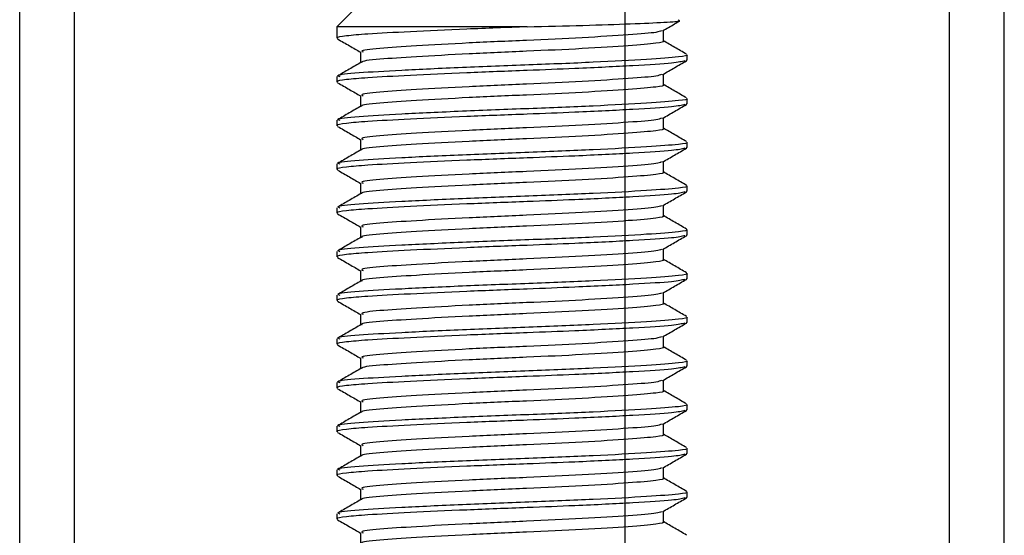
# Model space of a CAD drawing. Header units: millimetres. Extents: x 0 to 465, y 0 to 320.
# Tile 57 of 66: x 410.71 to 417.41, y 156.33 to 159.84. Entities that reach past the tile are written whole.
import ezdxf

# ---------------------------------------------------------------- set-up
doc = ezdxf.new("R2010")
doc.units = ezdxf.units.MM
doc.layers.add('CARTIGLIO', color=140, linetype='Continuous')

msp = doc.modelspace()

# ---------------------------------------------------------------- linework, layer by layer
at = {"color": 7, "linetype": 'Continuous', "lineweight": 25}
for p, q in [((410.7078, 152.7924), (410.7078, 275.1964)), ((417.0365, 152.7924), (417.0365, 275.1964)), ((417.4088, 152.7924), (417.4088, 275.1964)), ((411.0801, 152.7924), (411.0801, 261.0648)), ((413.016, 159.94), (412.867, 159.7911)), ((412.867, 159.7911), (412.867, 159.7124)), ((414.1616, 159.7911), (412.867, 159.7911)), ((415.0884, 159.6937), (415.0884, 159.7663)), ((413.0282, 159.6192), (413.0282, 159.5469)), ((415.2415, 159.5634), (415.2486, 159.5614)), ((415.2496, 159.5634), (415.2496, 159.6007)), ((412.867, 159.4519), (412.867, 159.4146)), ((415.0884, 159.3959), (415.0884, 159.4684)), ((413.0282, 159.3214), (413.0282, 159.2491)), ((415.2496, 159.2656), (415.2496, 159.3029)), ((415.2415, 159.2656), (415.2486, 159.2636)), ((412.867, 159.1541), (412.867, 159.1168)), ((415.0884, 159.098), (415.0884, 159.1706)), ((413.0282, 159.0236), (413.0282, 158.9513)), ((415.2415, 158.9678), (415.2486, 158.9658)), ((415.2496, 158.9678), (415.2496, 159.005)), ((412.867, 158.8563), (412.867, 158.819)), ((415.0884, 158.8002), (415.0884, 158.8728)), ((413.0282, 158.7258), (413.0282, 158.6534)), ((415.2496, 158.67), (415.2496, 158.7072)), ((415.2415, 158.67), (415.2486, 158.668)), ((412.867, 158.5584), (412.867, 158.5211)), ((415.0884, 158.5024), (415.0884, 158.575)), ((413.0282, 158.4279), (413.0282, 158.3556)), ((415.2415, 158.3722), (415.2486, 158.3701)), ((415.2496, 158.3722), (415.2496, 158.4094)), ((415.0884, 158.2046), (415.0884, 158.2772)), ((412.867, 158.2606), (412.867, 158.2233)), ((413.0282, 158.1301), (413.0282, 158.0578)), ((415.2496, 158.0743), (415.2496, 158.1116)), ((415.2415, 158.0743), (415.2486, 158.0723)), ((412.867, 157.9628), (412.867, 157.9255)), ((415.0884, 157.9068), (415.0884, 157.9793)), ((413.0282, 157.8323), (413.0282, 157.76)), ((415.2496, 157.7765), (415.2496, 157.8138)), ((415.2415, 157.7765), (415.2486, 157.7745)), ((415.0884, 157.6089), (415.0884, 157.6815)), ((412.867, 157.665), (412.867, 157.6277)), ((413.0282, 157.5345), (413.0282, 157.4622)), ((415.2415, 157.4787), (415.2486, 157.4767)), ((415.2496, 157.4787), (415.2496, 157.5159)), ((412.867, 157.3672), (412.867, 157.3299)), ((415.0884, 157.3111), (415.0884, 157.3837)), ((413.0282, 157.2367), (413.0282, 157.1643)), ((415.2496, 157.1809), (415.2496, 157.2181)), ((415.2415, 157.1809), (415.2486, 157.1789)), ((415.0884, 157.0133), (415.0884, 157.0859)), ((412.867, 157.0693), (412.867, 157.032)), ((413.0282, 156.9388), (413.0282, 156.8665)), ((415.2415, 156.8831), (415.2486, 156.881)), ((415.2496, 156.8831), (415.2496, 156.9203)), ((412.867, 156.7715), (412.867, 156.7342)), ((415.0884, 156.7155), (415.0884, 156.7881)), ((413.0282, 156.641), (413.0282, 156.5687)), ((415.2496, 156.5852), (415.2496, 156.6225)), ((415.2415, 156.5852), (415.2486, 156.5832)), ((412.867, 156.4737), (412.867, 156.4364)), ((415.0884, 156.4177), (415.0884, 156.4902)), ((413.0282, 156.3432), (413.0282, 156.2709))]:
    msp.add_line(p, q, dxfattribs=at)
for points, knots in [([(414.1616, 159.7911), (414.2915, 159.7943), (414.5512, 159.8007), (414.8805, 159.8116), (415.1071, 159.8217), (415.2145, 159.8292), (415.195, 159.8343), (415.1897, 159.8356)], [0, 0, 0, 0, 0.2284813, 0.4569625, 0.6854437, 0.9140772, 1, 1, 1, 1]), ([(415.0833, 159.7633), (415.1103, 159.7789), (415.1486, 159.8011), (415.1869, 159.8233), (415.1983, 159.8299)], [0, 0, 0, 0, 0.703172, 1, 1, 1, 1]), ([(414.1616, 159.7911), (414.0229, 159.7859), (413.7411, 159.7752), (413.3564, 159.7571), (413.0776, 159.7423), (412.9217, 159.7289), (412.8577, 159.7186), (412.8718, 159.7132), (412.874, 159.7124)], [0, 0, 0, 0, 0.209573, 0.425659, 0.635006, 0.799192, 0.969026, 1, 1, 1, 1]), ([(415.0755, 159.7635), (415.0665, 159.7599), (415.0418, 159.7503), (414.8631, 159.7362), (414.5509, 159.7163), (414.1601, 159.6984), (413.7562, 159.6809), (413.3951, 159.6609), (413.142, 159.6442), (413.0199, 159.6296), (413.0403, 159.6213), (413.0451, 159.6193)], [0, 0, 0, 0, 0.072015, 0.196353, 0.325813, 0.452115, 0.57801, 0.707546, 0.832057, 0.959993, 1, 1, 1, 1]), ([(412.8716, 159.708), (412.8986, 159.6924), (412.9508, 159.6622), (413.003, 159.632), (413.0282, 159.6174)], [0, 0, 0, 0, 0.516356, 1, 1, 1, 1]), ([(415.0849, 159.6937), (415.0861, 159.6933), (415.1002, 159.6881), (415.0384, 159.6769), (414.8682, 159.6617), (414.5496, 159.6418), (414.1604, 159.624), (413.7563, 159.6064), (413.3942, 159.5864), (413.1451, 159.5698), (413.0241, 159.5565), (413.0374, 159.5496), (413.0385, 159.549)], [0, 0, 0, 0, 0.008258, 0.103469, 0.227325, 0.356283, 0.482096, 0.607502, 0.736535, 0.860564, 0.988004, 1, 1, 1, 1]), ([(415.2467, 159.6042), (415.2197, 159.6198), (415.1669, 159.6503), (415.1142, 159.6809), (415.0884, 159.6958)], [0, 0, 0, 0, 0.51126, 1, 1, 1, 1]), ([(415.2355, 159.5592), (415.2143, 159.5539), (415.169, 159.5426), (414.8952, 159.5259), (414.5356, 159.5076), (414.1368, 159.4923), (413.7405, 159.4773), (413.3566, 159.4593), (413.0776, 159.4445), (412.9217, 159.4311), (412.8577, 159.4208), (412.8718, 159.4154), (412.874, 159.4146)], [0, 0, 0, 0, 0.1103215, 0.235792, 0.3649147, 0.4567307, 0.5705852, 0.6879779, 0.8017099, 0.8909074, 0.9831729, 1, 1, 1, 1]), ([(415.2454, 159.6007), (415.2468, 159.6002), (415.2633, 159.595), (415.1918, 159.5839), (414.9949, 159.5687), (414.6264, 159.5487), (414.1764, 159.5309), (413.7088, 159.5134), (413.2913, 159.4933), (412.9987, 159.4767), (412.8575, 159.4621), (412.8809, 159.4538), (412.8864, 159.4519)], [0, 0, 0, 0, 0.008341, 0.101003, 0.221546, 0.34705, 0.469496, 0.591546, 0.717123, 0.837835, 0.961863, 1, 1, 1, 1]), ([(415.0833, 159.4655), (415.1103, 159.4811), (415.1641, 159.5123), (415.2181, 159.5435), (415.245, 159.5591)], [0, 0, 0, 0, 0.49991, 1, 1, 1, 1]), ([(413.0318, 159.5489), (413.0048, 159.5333), (412.9509, 159.5021), (412.897, 159.4709), (412.87, 159.4553)], [0, 0, 0, 0, 0.499899, 1, 1, 1, 1]), ([(415.0755, 159.4657), (415.0665, 159.4621), (415.0418, 159.4525), (414.8631, 159.4384), (414.5509, 159.4184), (414.1601, 159.4006), (413.7562, 159.3831), (413.3951, 159.363), (413.142, 159.3464), (413.0199, 159.3318), (413.0403, 159.3235), (413.0451, 159.3215)], [0, 0, 0, 0, 0.072015, 0.196353, 0.325813, 0.452115, 0.57801, 0.707546, 0.832057, 0.959993, 1, 1, 1, 1]), ([(412.8716, 159.4102), (412.8986, 159.3946), (412.9508, 159.3644), (413.003, 159.3342), (413.0282, 159.3195)], [0, 0, 0, 0, 0.516356, 1, 1, 1, 1]), ([(415.0849, 159.3959), (415.0861, 159.3955), (415.1002, 159.3903), (415.0384, 159.3791), (414.8682, 159.3639), (414.5496, 159.344), (414.1604, 159.3262), (413.7563, 159.3086), (413.3942, 159.2886), (413.1451, 159.272), (413.0241, 159.2587), (413.0374, 159.2518), (413.0385, 159.2512)], [0, 0, 0, 0, 0.008258, 0.103469, 0.227325, 0.356283, 0.482096, 0.607502, 0.736535, 0.860564, 0.988004, 1, 1, 1, 1]), ([(415.2467, 159.3063), (415.2197, 159.322), (415.1669, 159.3525), (415.1142, 159.3831), (415.0884, 159.398)], [0, 0, 0, 0, 0.51126, 1, 1, 1, 1]), ([(415.2454, 159.3029), (415.2468, 159.3024), (415.2633, 159.2972), (415.1918, 159.2861), (414.9949, 159.2709), (414.6264, 159.2509), (414.1764, 159.2331), (413.7088, 159.2156), (413.2913, 159.1955), (412.9987, 159.1789), (412.8575, 159.1643), (412.8809, 159.156), (412.8864, 159.1541)], [0, 0, 0, 0, 0.008341, 0.101003, 0.221546, 0.34705, 0.469496, 0.591546, 0.717123, 0.837835, 0.961863, 1, 1, 1, 1]), ([(415.2355, 159.2614), (415.2143, 159.2561), (415.169, 159.2447), (414.8952, 159.228), (414.5356, 159.2097), (414.1368, 159.1945), (413.7405, 159.1795), (413.3566, 159.1615), (413.0776, 159.1467), (412.9217, 159.1332), (412.8577, 159.123), (412.8718, 159.1176), (412.874, 159.1168)], [0, 0, 0, 0, 0.110321, 0.235792, 0.364915, 0.456731, 0.570585, 0.687978, 0.80171, 0.890907, 0.983173, 1, 1, 1, 1]), ([(413.0318, 159.2511), (413.0048, 159.2355), (412.9509, 159.2043), (412.897, 159.173), (412.87, 159.1574)], [0, 0, 0, 0, 0.499899, 1, 1, 1, 1]), ([(415.0833, 159.1677), (415.1103, 159.1833), (415.1641, 159.2145), (415.2181, 159.2457), (415.245, 159.2613)], [0, 0, 0, 0, 0.49991, 1, 1, 1, 1]), ([(415.0755, 159.1678), (415.0665, 159.1643), (415.0418, 159.1547), (414.8631, 159.1406), (414.5509, 159.1206), (414.1601, 159.1028), (413.7562, 159.0853), (413.3951, 159.0652), (413.142, 159.0486), (413.0199, 159.034), (413.0403, 159.0257), (413.0451, 159.0237)], [0, 0, 0, 0, 0.072015, 0.196353, 0.325813, 0.452115, 0.57801, 0.707546, 0.832057, 0.959993, 1, 1, 1, 1]), ([(412.8716, 159.1124), (412.8986, 159.0968), (412.9508, 159.0666), (413.003, 159.0363), (413.0282, 159.0217)], [0, 0, 0, 0, 0.516356, 1, 1, 1, 1]), ([(415.0849, 159.0981), (415.0861, 159.0976), (415.1002, 159.0924), (415.0384, 159.0813), (414.8682, 159.0661), (414.5496, 159.0462), (414.1604, 159.0283), (413.7563, 159.0108), (413.3942, 158.9908), (413.1451, 158.9741), (413.0241, 158.9609), (413.0374, 158.954), (413.0385, 158.9534)], [0, 0, 0, 0, 0.0082578, 0.1034691, 0.2273249, 0.356283, 0.4820958, 0.6075018, 0.7365354, 0.8605644, 0.9880043, 1, 1, 1, 1]), ([(415.2467, 159.0085), (415.2197, 159.0241), (415.1669, 159.0547), (415.1142, 159.0852), (415.0884, 159.1002)], [0, 0, 0, 0, 0.51126, 1, 1, 1, 1]), ([(415.2355, 158.9636), (415.2143, 158.9583), (415.169, 158.9469), (414.8952, 158.9302), (414.5356, 158.9119), (414.1368, 158.8967), (413.7405, 158.8817), (413.3566, 158.8637), (413.0776, 158.8489), (412.9217, 158.8354), (412.8577, 158.8252), (412.8718, 158.8198), (412.874, 158.819)], [0, 0, 0, 0, 0.110321, 0.235792, 0.364915, 0.456731, 0.570585, 0.687978, 0.80171, 0.890907, 0.983173, 1, 1, 1, 1]), ([(413.0318, 158.9533), (413.0048, 158.9377), (412.9509, 158.9065), (412.897, 158.8752), (412.87, 158.8596)], [0, 0, 0, 0, 0.499899, 1, 1, 1, 1]), ([(415.2454, 159.005), (415.2468, 159.0046), (415.2633, 158.9994), (415.1918, 158.9882), (414.9949, 158.973), (414.6264, 158.9531), (414.1764, 158.9353), (413.7088, 158.9177), (413.2913, 158.8977), (412.9987, 158.8811), (412.8575, 158.8665), (412.8809, 158.8582), (412.8864, 158.8563)], [0, 0, 0, 0, 0.008341, 0.101003, 0.221546, 0.34705, 0.469496, 0.591546, 0.717123, 0.837835, 0.961863, 1, 1, 1, 1]), ([(415.0833, 158.8699), (415.1103, 158.8855), (415.1641, 158.9167), (415.2181, 158.9479), (415.245, 158.9635)], [0, 0, 0, 0, 0.49991, 1, 1, 1, 1]), ([(412.8716, 158.8146), (412.8986, 158.799), (412.9508, 158.7688), (413.003, 158.7385), (413.0282, 158.7239)], [0, 0, 0, 0, 0.516356, 1, 1, 1, 1]), ([(415.0755, 158.87), (415.0665, 158.8665), (415.0418, 158.8568), (414.8631, 158.8428), (414.5509, 158.8228), (414.1601, 158.805), (413.7562, 158.7874), (413.3951, 158.7674), (413.142, 158.7508), (413.0199, 158.7361), (413.0403, 158.7278), (413.0451, 158.7259)], [0, 0, 0, 0, 0.072015, 0.196353, 0.325813, 0.452115, 0.57801, 0.707546, 0.832057, 0.959993, 1, 1, 1, 1]), ([(415.0849, 158.8002), (415.0861, 158.7998), (415.1002, 158.7946), (415.0384, 158.7835), (414.8682, 158.7683), (414.5496, 158.7483), (414.1604, 158.7305), (413.7563, 158.713), (413.3942, 158.6929), (413.1451, 158.6763), (413.0241, 158.6631), (413.0374, 158.6562), (413.0385, 158.6556)], [0, 0, 0, 0, 0.0082578, 0.1034691, 0.2273249, 0.356283, 0.4820958, 0.6075018, 0.7365354, 0.8605644, 0.9880043, 1, 1, 1, 1]), ([(415.2467, 158.7107), (415.2197, 158.7263), (415.1669, 158.7569), (415.1142, 158.7874), (415.0884, 158.8024)], [0, 0, 0, 0, 0.51126, 1, 1, 1, 1]), ([(415.2454, 158.7072), (415.2468, 158.7068), (415.2633, 158.7016), (415.1918, 158.6904), (414.9949, 158.6752), (414.6264, 158.6553), (414.1764, 158.6375), (413.7088, 158.6199), (413.2913, 158.5999), (412.9987, 158.5833), (412.8575, 158.5686), (412.8809, 158.5604), (412.8864, 158.5584)], [0, 0, 0, 0, 0.008341, 0.101003, 0.221546, 0.34705, 0.469496, 0.591546, 0.717123, 0.837835, 0.961863, 1, 1, 1, 1]), ([(415.2355, 158.6657), (415.2143, 158.6604), (415.169, 158.6491), (414.8952, 158.6324), (414.5356, 158.6141), (414.1368, 158.5989), (413.7405, 158.5839), (413.3566, 158.5659), (413.0776, 158.551), (412.9217, 158.5376), (412.8577, 158.5274), (412.8718, 158.522), (412.874, 158.5211)], [0, 0, 0, 0, 0.110321, 0.235792, 0.364915, 0.456731, 0.570585, 0.687978, 0.80171, 0.890907, 0.983173, 1, 1, 1, 1]), ([(413.0318, 158.6555), (413.0048, 158.6399), (412.9509, 158.6086), (412.897, 158.5774), (412.87, 158.5618)], [0, 0, 0, 0, 0.499899, 1, 1, 1, 1]), ([(415.0833, 158.572), (415.1103, 158.5876), (415.1641, 158.6189), (415.2181, 158.6501), (415.245, 158.6657)], [0, 0, 0, 0, 0.4999098, 1, 1, 1, 1]), ([(415.0755, 158.5722), (415.0665, 158.5687), (415.0418, 158.559), (414.8631, 158.5449), (414.5509, 158.525), (414.1601, 158.5072), (413.7562, 158.4896), (413.3951, 158.4696), (413.142, 158.453), (413.0199, 158.4383), (413.0403, 158.43), (413.0451, 158.428)], [0, 0, 0, 0, 0.072015, 0.196353, 0.325813, 0.452115, 0.57801, 0.707546, 0.832057, 0.959993, 1, 1, 1, 1]), ([(412.8716, 158.5168), (412.8986, 158.5012), (412.9508, 158.4709), (413.003, 158.4407), (413.0282, 158.4261)], [0, 0, 0, 0, 0.516356, 1, 1, 1, 1]), ([(415.0849, 158.5024), (415.0861, 158.502), (415.1002, 158.4968), (415.0384, 158.4857), (414.8682, 158.4705), (414.5496, 158.4505), (414.1604, 158.4327), (413.7563, 158.4152), (413.3942, 158.3951), (413.1451, 158.3785), (413.0241, 158.3652), (413.0374, 158.3583), (413.0385, 158.3577)], [0, 0, 0, 0, 0.0082578, 0.1034691, 0.2273249, 0.356283, 0.4820958, 0.6075018, 0.7365354, 0.8605644, 0.9880043, 1, 1, 1, 1]), ([(415.2467, 158.4129), (415.2197, 158.4285), (415.1669, 158.459), (415.1142, 158.4896), (415.0884, 158.5045)], [0, 0, 0, 0, 0.51126, 1, 1, 1, 1]), ([(415.2355, 158.3679), (415.2143, 158.3626), (415.169, 158.3513), (414.8952, 158.3346), (414.5356, 158.3163), (414.1368, 158.3011), (413.7405, 158.2861), (413.3566, 158.268), (413.0776, 158.2532), (412.9217, 158.2398), (412.8577, 158.2295), (412.8718, 158.2241), (412.874, 158.2233)], [0, 0, 0, 0, 0.110321, 0.235792, 0.364915, 0.456731, 0.570585, 0.687978, 0.80171, 0.890907, 0.983173, 1, 1, 1, 1]), ([(413.0318, 158.3577), (413.0048, 158.3421), (412.9509, 158.3108), (412.897, 158.2796), (412.87, 158.264)], [0, 0, 0, 0, 0.499899, 1, 1, 1, 1]), ([(415.2454, 158.4094), (415.2468, 158.409), (415.2633, 158.4037), (415.1918, 158.3926), (414.9949, 158.3774), (414.6264, 158.3575), (414.1764, 158.3396), (413.7088, 158.3221), (413.2913, 158.3021), (412.9987, 158.2854), (412.8575, 158.2708), (412.8809, 158.2626), (412.8864, 158.2606)], [0, 0, 0, 0, 0.008341, 0.101003, 0.221546, 0.34705, 0.469496, 0.591546, 0.717123, 0.837835, 0.961863, 1, 1, 1, 1]), ([(415.0833, 158.2742), (415.1103, 158.2898), (415.1641, 158.321), (415.2181, 158.3523), (415.245, 158.3679)], [0, 0, 0, 0, 0.49991, 1, 1, 1, 1]), ([(412.8716, 158.2189), (412.8986, 158.2033), (412.9508, 158.1731), (413.003, 158.1429), (413.0282, 158.1283)], [0, 0, 0, 0, 0.516356, 1, 1, 1, 1]), ([(415.0755, 158.2744), (415.0665, 158.2708), (415.0418, 158.2612), (414.8631, 158.2471), (414.5509, 158.2272), (414.1601, 158.2093), (413.7562, 158.1918), (413.3951, 158.1718), (413.142, 158.1551), (413.0199, 158.1405), (413.0403, 158.1322), (413.0451, 158.1302)], [0, 0, 0, 0, 0.072015, 0.196353, 0.325813, 0.452115, 0.57801, 0.707546, 0.832057, 0.959993, 1, 1, 1, 1]), ([(415.0849, 158.2046), (415.0861, 158.2042), (415.1002, 158.199), (415.0384, 158.1878), (414.8682, 158.1726), (414.5496, 158.1527), (414.1604, 158.1349), (413.7563, 158.1173), (413.3942, 158.0973), (413.1451, 158.0807), (413.0241, 158.0674), (413.0374, 158.0605), (413.0385, 158.0599)], [0, 0, 0, 0, 0.008258, 0.103469, 0.227325, 0.356283, 0.482096, 0.607502, 0.736535, 0.860564, 0.988004, 1, 1, 1, 1]), ([(415.2467, 158.1151), (415.2197, 158.1307), (415.1669, 158.1612), (415.1142, 158.1918), (415.0884, 158.2067)], [0, 0, 0, 0, 0.51126, 1, 1, 1, 1]), ([(415.2454, 158.1116), (415.2468, 158.1111), (415.2633, 158.1059), (415.1918, 158.0948), (414.9949, 158.0796), (414.6264, 158.0596), (414.1764, 158.0418), (413.7088, 158.0243), (413.2913, 158.0042), (412.9987, 157.9876), (412.8575, 157.973), (412.8809, 157.9647), (412.8864, 157.9628)], [0, 0, 0, 0, 0.008341, 0.101003, 0.221546, 0.34705, 0.469496, 0.591546, 0.717123, 0.837835, 0.961863, 1, 1, 1, 1]), ([(415.2355, 158.0701), (415.2143, 158.0648), (415.169, 158.0535), (414.8952, 158.0368), (414.5356, 158.0185), (414.1368, 158.0032), (413.7405, 157.9882), (413.3566, 157.9702), (413.0776, 157.9554), (412.9217, 157.942), (412.8577, 157.9317), (412.8718, 157.9263), (412.874, 157.9255)], [0, 0, 0, 0, 0.110321, 0.235792, 0.364915, 0.456731, 0.570585, 0.687978, 0.80171, 0.890907, 0.983173, 1, 1, 1, 1]), ([(413.0318, 158.0598), (413.0048, 158.0442), (412.9509, 158.013), (412.897, 157.9818), (412.87, 157.9662)], [0, 0, 0, 0, 0.4998987, 1, 1, 1, 1]), ([(415.0833, 157.9764), (415.1103, 157.992), (415.1641, 158.0232), (415.2181, 158.0544), (415.245, 158.07)], [0, 0, 0, 0, 0.49991, 1, 1, 1, 1]), ([(415.0755, 157.9766), (415.0665, 157.973), (415.0418, 157.9634), (414.8631, 157.9493), (414.5509, 157.9293), (414.1601, 157.9115), (413.7562, 157.894), (413.3951, 157.8739), (413.142, 157.8573), (413.0199, 157.8427), (413.0403, 157.8344), (413.0451, 157.8324)], [0, 0, 0, 0, 0.072015, 0.196353, 0.325813, 0.452115, 0.57801, 0.707546, 0.832057, 0.959993, 1, 1, 1, 1]), ([(412.8716, 157.9211), (412.8986, 157.9055), (412.9508, 157.8753), (413.003, 157.8451), (413.0282, 157.8304)], [0, 0, 0, 0, 0.5163558, 1, 1, 1, 1]), ([(415.0849, 157.9068), (415.0861, 157.9064), (415.1002, 157.9012), (415.0384, 157.89), (414.8682, 157.8748), (414.5496, 157.8549), (414.1604, 157.8371), (413.7563, 157.8195), (413.3942, 157.7995), (413.1451, 157.7829), (413.0241, 157.7696), (413.0374, 157.7627), (413.0385, 157.7621)], [0, 0, 0, 0, 0.008258, 0.103469, 0.227325, 0.356283, 0.482096, 0.607502, 0.736535, 0.860564, 0.988004, 1, 1, 1, 1]), ([(415.2467, 157.8172), (415.2197, 157.8329), (415.1669, 157.8634), (415.1142, 157.894), (415.0884, 157.9089)], [0, 0, 0, 0, 0.5112595, 1, 1, 1, 1]), ([(415.2454, 157.8138), (415.2468, 157.8133), (415.2633, 157.8081), (415.1918, 157.797), (414.9949, 157.7818), (414.6264, 157.7618), (414.1764, 157.744), (413.7088, 157.7265), (413.2913, 157.7064), (412.9987, 157.6898), (412.8575, 157.6752), (412.8809, 157.6669), (412.8864, 157.665)], [0, 0, 0, 0, 0.0083406, 0.101003, 0.2215465, 0.34705, 0.469496, 0.5915465, 0.7171234, 0.8378352, 0.9618629, 1, 1, 1, 1]), ([(415.2355, 157.7723), (415.2143, 157.767), (415.169, 157.7556), (414.8952, 157.7389), (414.5356, 157.7206), (414.1368, 157.7054), (413.7405, 157.6904), (413.3566, 157.6724), (413.0776, 157.6576), (412.9217, 157.6441), (412.8577, 157.6339), (412.8718, 157.6285), (412.874, 157.6277)], [0, 0, 0, 0, 0.110321, 0.235792, 0.364915, 0.456731, 0.570585, 0.687978, 0.80171, 0.890907, 0.983173, 1, 1, 1, 1]), ([(413.0318, 157.762), (413.0048, 157.7464), (412.9509, 157.7152), (412.897, 157.6839), (412.87, 157.6683)], [0, 0, 0, 0, 0.499899, 1, 1, 1, 1]), ([(415.0833, 157.6786), (415.1103, 157.6942), (415.1641, 157.7254), (415.2181, 157.7566), (415.245, 157.7722)], [0, 0, 0, 0, 0.49991, 1, 1, 1, 1]), ([(415.0755, 157.6787), (415.0665, 157.6752), (415.0418, 157.6656), (414.8631, 157.6515), (414.5509, 157.6315), (414.1601, 157.6137), (413.7562, 157.5962), (413.3951, 157.5761), (413.142, 157.5595), (413.0199, 157.5449), (413.0403, 157.5366), (413.0451, 157.5346)], [0, 0, 0, 0, 0.072015, 0.196353, 0.325813, 0.452115, 0.57801, 0.707546, 0.832057, 0.959993, 1, 1, 1, 1]), ([(412.8716, 157.6233), (412.8986, 157.6077), (412.9508, 157.5775), (413.003, 157.5472), (413.0282, 157.5326)], [0, 0, 0, 0, 0.516356, 1, 1, 1, 1]), ([(415.0849, 157.609), (415.0861, 157.6085), (415.1002, 157.6033), (415.0384, 157.5922), (414.8682, 157.577), (414.5496, 157.5571), (414.1604, 157.5392), (413.7563, 157.5217), (413.3942, 157.5017), (413.1451, 157.485), (413.0241, 157.4718), (413.0374, 157.4649), (413.0385, 157.4643)], [0, 0, 0, 0, 0.008258, 0.103469, 0.227325, 0.356283, 0.482096, 0.607502, 0.736535, 0.860564, 0.988004, 1, 1, 1, 1]), ([(415.2467, 157.5194), (415.2197, 157.535), (415.1669, 157.5656), (415.1142, 157.5961), (415.0884, 157.6111)], [0, 0, 0, 0, 0.51126, 1, 1, 1, 1]), ([(415.2355, 157.4745), (415.2143, 157.4692), (415.169, 157.4578), (414.8952, 157.4411), (414.5356, 157.4228), (414.1368, 157.4076), (413.7405, 157.3926), (413.3566, 157.3746), (413.0776, 157.3598), (412.9217, 157.3463), (412.8577, 157.3361), (412.8718, 157.3307), (412.874, 157.3299)], [0, 0, 0, 0, 0.110321, 0.235792, 0.364915, 0.456731, 0.570585, 0.687978, 0.80171, 0.890907, 0.983173, 1, 1, 1, 1]), ([(415.2454, 157.5159), (415.2468, 157.5155), (415.2633, 157.5103), (415.1918, 157.4991), (414.9949, 157.4839), (414.6264, 157.464), (414.1764, 157.4462), (413.7088, 157.4286), (413.2913, 157.4086), (412.9987, 157.392), (412.8575, 157.3774), (412.8809, 157.3691), (412.8864, 157.3672)], [0, 0, 0, 0, 0.008341, 0.101003, 0.221546, 0.34705, 0.469496, 0.591546, 0.717123, 0.837835, 0.961863, 1, 1, 1, 1]), ([(415.0833, 157.3808), (415.1103, 157.3964), (415.1641, 157.4276), (415.2181, 157.4588), (415.245, 157.4744)], [0, 0, 0, 0, 0.49991, 1, 1, 1, 1]), ([(413.0318, 157.4642), (413.0048, 157.4486), (412.9509, 157.4174), (412.897, 157.3861), (412.87, 157.3705)], [0, 0, 0, 0, 0.499899, 1, 1, 1, 1]), ([(415.0755, 157.3809), (415.0665, 157.3774), (415.0418, 157.3677), (414.8631, 157.3537), (414.5509, 157.3337), (414.1601, 157.3159), (413.7562, 157.2983), (413.3951, 157.2783), (413.142, 157.2617), (413.0199, 157.247), (413.0403, 157.2387), (413.0451, 157.2368)], [0, 0, 0, 0, 0.072015, 0.196353, 0.325813, 0.452115, 0.57801, 0.707546, 0.832057, 0.959993, 1, 1, 1, 1]), ([(412.8716, 157.3255), (412.8986, 157.3099), (412.9508, 157.2797), (413.003, 157.2494), (413.0282, 157.2348)], [0, 0, 0, 0, 0.516356, 1, 1, 1, 1]), ([(415.0849, 157.3111), (415.0861, 157.3107), (415.1002, 157.3055), (415.0384, 157.2944), (414.8682, 157.2792), (414.5496, 157.2592), (414.1604, 157.2414), (413.7563, 157.2239), (413.3942, 157.2038), (413.1451, 157.1872), (413.0241, 157.174), (413.0374, 157.1671), (413.0385, 157.1665)], [0, 0, 0, 0, 0.008258, 0.103469, 0.227325, 0.356283, 0.482096, 0.607502, 0.736535, 0.860564, 0.988004, 1, 1, 1, 1]), ([(415.2467, 157.2216), (415.2197, 157.2372), (415.1669, 157.2678), (415.1142, 157.2983), (415.0884, 157.3133)], [0, 0, 0, 0, 0.5112595, 1, 1, 1, 1]), ([(415.2454, 157.2181), (415.2468, 157.2177), (415.2633, 157.2125), (415.1918, 157.2013), (414.9949, 157.1861), (414.6264, 157.1662), (414.1764, 157.1484), (413.7088, 157.1308), (413.2913, 157.1108), (412.9987, 157.0942), (412.8575, 157.0795), (412.8809, 157.0713), (412.8864, 157.0693)], [0, 0, 0, 0, 0.008341, 0.101003, 0.221546, 0.34705, 0.469496, 0.591546, 0.717123, 0.837835, 0.961863, 1, 1, 1, 1]), ([(415.2355, 157.1766), (415.2143, 157.1713), (415.169, 157.16), (414.8952, 157.1433), (414.5356, 157.125), (414.1368, 157.1098), (413.7405, 157.0948), (413.3566, 157.0768), (413.0776, 157.0619), (412.9217, 157.0485), (412.8577, 157.0383), (412.8718, 157.0329), (412.874, 157.032)], [0, 0, 0, 0, 0.110321, 0.235792, 0.364915, 0.456731, 0.570585, 0.687978, 0.80171, 0.890907, 0.983173, 1, 1, 1, 1]), ([(413.0318, 157.1664), (413.0048, 157.1508), (412.9509, 157.1195), (412.897, 157.0883), (412.87, 157.0727)], [0, 0, 0, 0, 0.499899, 1, 1, 1, 1]), ([(415.0833, 157.0829), (415.1103, 157.0985), (415.1641, 157.1298), (415.2181, 157.161), (415.245, 157.1766)], [0, 0, 0, 0, 0.49991, 1, 1, 1, 1]), ([(415.0755, 157.0831), (415.0665, 157.0796), (415.0418, 157.0699), (414.8631, 157.0558), (414.5509, 157.0359), (414.1601, 157.0181), (413.7562, 157.0005), (413.3951, 156.9805), (413.142, 156.9639), (413.0199, 156.9492), (413.0403, 156.9409), (413.0451, 156.9389)], [0, 0, 0, 0, 0.072015, 0.196353, 0.325813, 0.452115, 0.57801, 0.707546, 0.832057, 0.959993, 1, 1, 1, 1]), ([(412.8716, 157.0277), (412.8986, 157.0121), (412.9508, 156.9818), (413.003, 156.9516), (413.0282, 156.937)], [0, 0, 0, 0, 0.516356, 1, 1, 1, 1]), ([(415.0849, 157.0133), (415.0861, 157.0129), (415.1002, 157.0077), (415.0384, 156.9966), (414.8682, 156.9814), (414.5496, 156.9614), (414.1604, 156.9436), (413.7563, 156.9261), (413.3942, 156.906), (413.1451, 156.8894), (413.0241, 156.8761), (413.0374, 156.8692), (413.0385, 156.8686)], [0, 0, 0, 0, 0.008258, 0.103469, 0.227325, 0.356283, 0.482096, 0.607502, 0.736535, 0.860564, 0.988004, 1, 1, 1, 1]), ([(415.2467, 156.9238), (415.2197, 156.9394), (415.1669, 156.9699), (415.1142, 157.0005), (415.0884, 157.0154)], [0, 0, 0, 0, 0.5112595, 1, 1, 1, 1]), ([(415.2355, 156.8788), (415.2143, 156.8735), (415.169, 156.8622), (414.8952, 156.8455), (414.5356, 156.8272), (414.1368, 156.812), (413.7405, 156.797), (413.3566, 156.7789), (413.0776, 156.7641), (412.9217, 156.7507), (412.8577, 156.7404), (412.8718, 156.735), (412.874, 156.7342)], [0, 0, 0, 0, 0.110321, 0.235792, 0.364915, 0.456731, 0.570585, 0.687978, 0.80171, 0.890907, 0.983173, 1, 1, 1, 1]), ([(415.2454, 156.9203), (415.2468, 156.9199), (415.2633, 156.9146), (415.1918, 156.9035), (414.9949, 156.8883), (414.6264, 156.8684), (414.1764, 156.8505), (413.7088, 156.833), (413.2913, 156.813), (412.9987, 156.7963), (412.8575, 156.7817), (412.8809, 156.7735), (412.8864, 156.7715)], [0, 0, 0, 0, 0.0083406, 0.101003, 0.2215465, 0.34705, 0.469496, 0.5915465, 0.7171234, 0.8378352, 0.9618629, 1, 1, 1, 1]), ([(415.0833, 156.7851), (415.1103, 156.8007), (415.1641, 156.8319), (415.2181, 156.8632), (415.245, 156.8788)], [0, 0, 0, 0, 0.4999098, 1, 1, 1, 1]), ([(413.0318, 156.8686), (413.0048, 156.853), (412.9509, 156.8217), (412.897, 156.7905), (412.87, 156.7749)], [0, 0, 0, 0, 0.4998987, 1, 1, 1, 1]), ([(415.0755, 156.7853), (415.0665, 156.7817), (415.0418, 156.7721), (414.8631, 156.758), (414.5509, 156.7381), (414.1601, 156.7202), (413.7562, 156.7027), (413.3951, 156.6827), (413.142, 156.666), (413.0199, 156.6514), (413.0403, 156.6431), (413.0451, 156.6411)], [0, 0, 0, 0, 0.072015, 0.196353, 0.325813, 0.452115, 0.57801, 0.707546, 0.832057, 0.959993, 1, 1, 1, 1]), ([(412.8716, 156.7298), (412.8986, 156.7142), (412.9508, 156.684), (413.003, 156.6538), (413.0282, 156.6392)], [0, 0, 0, 0, 0.516356, 1, 1, 1, 1]), ([(415.0849, 156.7155), (415.0861, 156.7151), (415.1002, 156.7099), (415.0384, 156.6987), (414.8682, 156.6835), (414.5496, 156.6636), (414.1604, 156.6458), (413.7563, 156.6282), (413.3942, 156.6082), (413.1451, 156.5916), (413.0241, 156.5783), (413.0374, 156.5714), (413.0385, 156.5708)], [0, 0, 0, 0, 0.008258, 0.103469, 0.227325, 0.356283, 0.482096, 0.607502, 0.736535, 0.860564, 0.988004, 1, 1, 1, 1]), ([(415.2467, 156.626), (415.2197, 156.6416), (415.1669, 156.6721), (415.1142, 156.7027), (415.0884, 156.7176)], [0, 0, 0, 0, 0.51126, 1, 1, 1, 1]), ([(415.2454, 156.6225), (415.2468, 156.622), (415.2633, 156.6168), (415.1918, 156.6057), (414.9949, 156.5905), (414.6264, 156.5705), (414.1764, 156.5527), (413.7088, 156.5352), (413.2913, 156.5151), (412.9987, 156.4985), (412.8575, 156.4839), (412.8809, 156.4756), (412.8864, 156.4737)], [0, 0, 0, 0, 0.008341, 0.101003, 0.221546, 0.34705, 0.469496, 0.591546, 0.717123, 0.837835, 0.961863, 1, 1, 1, 1]), ([(415.2355, 156.581), (415.2143, 156.5757), (415.169, 156.5644), (414.8952, 156.5477), (414.5356, 156.5294), (414.1368, 156.5141), (413.7405, 156.4991), (413.3566, 156.4811), (413.0776, 156.4663), (412.9217, 156.4529), (412.8577, 156.4426), (412.8718, 156.4372), (412.874, 156.4364)], [0, 0, 0, 0, 0.110321, 0.235792, 0.364915, 0.456731, 0.570585, 0.687978, 0.80171, 0.890907, 0.983173, 1, 1, 1, 1]), ([(413.0318, 156.5707), (413.0048, 156.5551), (412.9509, 156.5239), (412.897, 156.4927), (412.87, 156.4771)], [0, 0, 0, 0, 0.499899, 1, 1, 1, 1]), ([(415.0833, 156.4873), (415.1103, 156.5029), (415.1641, 156.5341), (415.2181, 156.5653), (415.245, 156.5809)], [0, 0, 0, 0, 0.49991, 1, 1, 1, 1]), ([(415.0755, 156.4875), (415.0665, 156.4839), (415.0418, 156.4743), (414.8631, 156.4602), (414.5509, 156.4402), (414.1601, 156.4224), (413.7562, 156.4049), (413.3951, 156.3848), (413.142, 156.3682), (413.0199, 156.3536), (413.0403, 156.3453), (413.0451, 156.3433)], [0, 0, 0, 0, 0.072015, 0.196353, 0.325813, 0.452115, 0.57801, 0.707546, 0.832057, 0.959993, 1, 1, 1, 1]), ([(412.8716, 156.432), (412.8986, 156.4164), (412.9508, 156.3862), (413.003, 156.356), (413.0282, 156.3413)], [0, 0, 0, 0, 0.5163558, 1, 1, 1, 1]), ([(415.0849, 156.4177), (415.0861, 156.4173), (415.1002, 156.4121), (415.0384, 156.4009), (414.8682, 156.3857), (414.5496, 156.3658), (414.1604, 156.348), (413.7563, 156.3304), (413.3942, 156.3104), (413.1451, 156.2938), (413.0241, 156.2805), (413.0374, 156.2736), (413.0385, 156.273)], [0, 0, 0, 0, 0.008258, 0.103469, 0.227325, 0.356283, 0.482096, 0.607502, 0.736535, 0.860564, 0.988004, 1, 1, 1, 1]), ([(415.2467, 156.3281), (415.2197, 156.3438), (415.1669, 156.3743), (415.1142, 156.4049), (415.0884, 156.4198)], [0, 0, 0, 0, 0.51126, 1, 1, 1, 1])]:
    msp.add_open_spline(points, degree=3, knots=knots, dxfattribs=at)
at = {"layer": 'CARTIGLIO', "linetype": 'Continuous'}
msp.add_line((414.8274, 5.171), (414.8274, 291.8226), dxfattribs=at)

doc.saveas('drawing.dxf')
